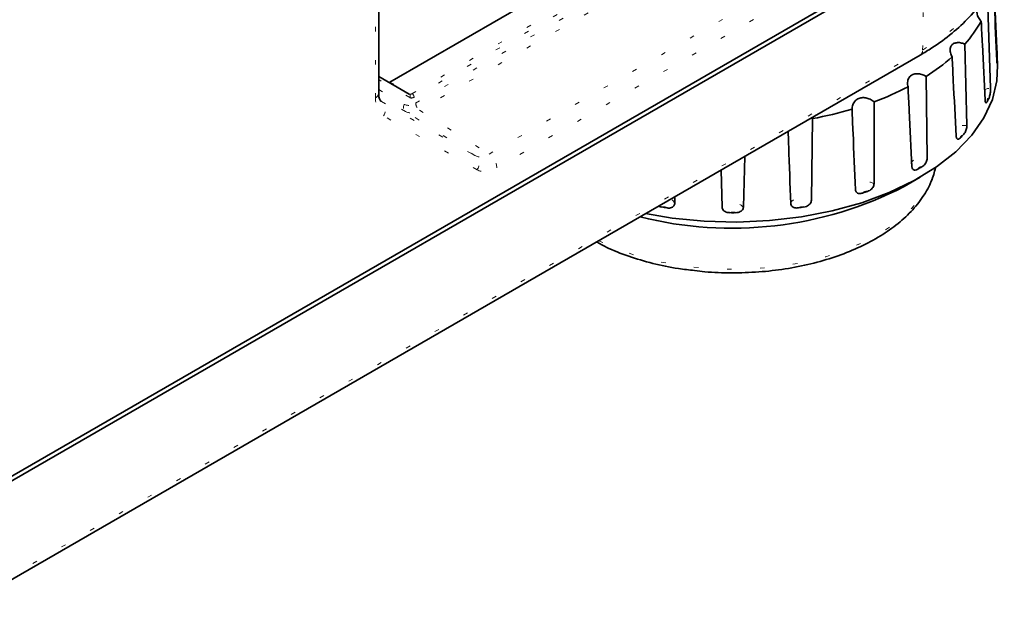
# Model space of a CAD drawing. Header units: millimetres. Extents: x 0 to 1118, y 0 to 864.
# Tile 116 of 250: x 281 to 303, y 666 to 679. Entities that reach past the tile are written whole.
import ezdxf

# ---------------------------------------------------------------- set-up
doc = ezdxf.new("R2010")
doc.units = ezdxf.units.MM
doc.linetypes.add('DOT2', pattern=[0.635, 0, -0.635])

msp = doc.modelspace()

# ---------------------------------------------------------------- linework, layer by layer
at = {"color": 7, "linetype": 'Continuous', "lineweight": 35}
for p, q in [((288.94, 677.22), (288.94, 688.637)), ((294.92, 680.774), (289.187, 677.464)), ((301.034, 680.304), (209.375, 627.39)), ((301.034, 680.406), (209.575, 627.608)), ((302.583, 679.699), (302.647, 678.211)), ((302.446, 679.129), (302.509, 677.331)), ((301.937, 678.308), (301.981, 676.502)), ((209.293, 625.152), (300.949, 678.065)), ((302.664, 677.835), (302.655, 678.052)), ((289.618, 677.201), (288.94, 677.592)), ((301.077, 677.591), (301.1, 675.78)), ((299.925, 677.027), (299.925, 675.215)), ((298.56, 676.655), (298.536, 674.844)), ((297.056, 675.817), (297.028, 674.693)), ((296.554, 674.693), (296.532, 675.515)), ((300.592, 675.15), (300.946, 675.354)), ((295.51, 674.924), (295.504, 674.773)), ((295.212, 674.694), (295.147, 674.715))]:
    msp.add_line(p, q, dxfattribs=at)
at = {"color": 7, "linetype": 'DOT2', "lineweight": 18}
for p, q in [((288.867, 677.118), (288.867, 688.535)), ((289.678, 677.208), (295.397, 680.51)), ((295.443, 680.432), (289.724, 677.131)), ((301.001, 678.175), (301.034, 680.304)), ((289.76, 676.997), (295.407, 680.257)), ((295.492, 680.105), (289.845, 676.846)), ((291.388, 675.866), (297.08, 679.152)), ((297.251, 678.85), (291.558, 675.563)), ((209.343, 625.263), (301.001, 678.175)), ((289.631, 677.122), (288.94, 677.52)), ((289.187, 677.464), (289.678, 677.208)), ((288.94, 677.301), (289.51, 676.972)), ((289.533, 676.815), (288.948, 677.152)), ((289.002, 677.032), (291.075, 675.835)), ((291.075, 675.835), (289.533, 676.815)), ((289.845, 676.846), (291.388, 675.866)), ((291.121, 675.52), (289.048, 676.717))]:
    msp.add_line(p, q, dxfattribs=at)
at = {"color": 7, "linetype": 'DOT2', "lineweight": 18, "flags": 128}
for points in [[(301.001, 678.175), (301.498, 678.499), (301.924, 678.855), (302.272, 679.238), (302.537, 679.643), (302.717, 680.062), (302.807, 680.492), (302.812, 680.548)], [(302.372, 677.297), (302.436, 677.32), (302.509, 677.331)], [(302.473, 677.115), (302.461, 677.108), (302.45, 677.1), (302.442, 677.092), (302.437, 677.082), (302.434, 677.073), (302.433, 677.063), (302.436, 677.053), (302.441, 677.044)], [(301.903, 676.294), (301.888, 676.29), (301.874, 676.284), (301.862, 676.277), (301.853, 676.269), (301.845, 676.26), (301.841, 676.25), (301.839, 676.241), (301.839, 676.231)], [(300.744, 675.653), (300.748, 675.673), (300.773, 675.714), (300.818, 675.749), (300.879, 675.775), (300.951, 675.79), (301.026, 675.791), (301.1, 675.78)], [(293.817, 673.947), (294.057, 673.836), (294.588, 673.636), (295.163, 673.482), (295.769, 673.375), (296.395, 673.317), (297.029, 673.311), (297.658, 673.356), (298.27, 673.45), (298.853, 673.593), (299.397, 673.782), (299.889, 674.012), (300.322, 674.28), (300.685, 674.579), (300.973, 674.905), (301.179, 675.251), (301.291, 675.572)], [(298.078, 674.773), (298.097, 674.815), (298.138, 674.852), (298.195, 674.881), (298.265, 674.898), (298.34, 674.903), (298.415, 674.895), (298.482, 674.875), (298.536, 674.844)]]:
    msp.add_lwpolyline(points, dxfattribs=at)
at = {"color": 7, "linetype": 'Continuous', "lineweight": 35, "flags": 128}
msp.add_lwpolyline([(294.859, 674.549), (295.446, 674.45), (296.159, 674.38), (296.881, 674.36), (297.603, 674.393), (298.312, 674.476), (298.997, 674.608), (299.65, 674.789), (300.259, 675.014), (300.815, 675.281), (301.311, 675.585), (301.738, 675.922), (302.09, 676.287), (302.361, 676.674), (302.549, 677.077), (302.649, 677.491), (302.664, 677.835)], dxfattribs=at)
at = {"color": 7, "linetype": 'Continuous', "lineweight": 35}
for centre, radius, start, end in [((299.826, 680.206), 2.838, 318.0452, 330.6347), ((298.712, 681.336), 4.429, 302.2784, 311.6325), ((300.702, 677.956), 1.955, 358.9316, 1.0684), ((297.657, 683.163), 6.541, 290.2862, 297.4975), ((300.316, 678.073), 2.361, 334.1594, 336.0437), ((297.005, 685.093), 8.58, 280.4396, 286.4565), ((299.331, 678.803), 3.592, 314.2847, 315.7091), ((298.174, 680.351), 5.531, 299.4632, 300.5315), ((296.772, 682.571), 8.347, 255.8705, 297.2371), ((297.28, 682.356), 7.73, 288.0058, 288.8604), ((296.723, 684.062), 9.488, 260.8342, 261.5797), ((296.859, 684.062), 9.488, 278.4203, 279.1658), ((296.791, 684.731), 10.162, 269.6439, 270.3561)]:
    msp.add_arc(centre, radius, start, end, dxfattribs=at)
at = {"color": 7, "linetype": 'DOT2', "lineweight": 18}
for centre, radius, start, end in [((300.878, 678.166), 0.124, 305.3585, 4.6077), ((288.817, 677.231), 0.124, 293.8208, 354.859), ((288.857, 676.85), 0.233, 325.1008, 51.41), ((289.584, 677.155), 0.0575, 324.6812, 53.776), ((289.629, 677.127), 0.0955, 2.4996, 58.6553), ((289.606, 676.906), 0.116, 145.1008, 231.41), ((289.953, 677.006), 0.193, 182.6952, 236.15), ((301.936, 676.157), 0.348, 82.5841, 125.7697), ((290.93, 675.653), 0.233, 325.1008, 51.41), ((291.173, 675.545), 0.386, 2.6952, 56.15), ((300.978, 675.493), 0.0946, 86.9534, 153.0412), ((299.772, 674.925), 0.327, 62.2932, 141.613), ((295.357, 674.725), 0.155, 17.9031, 68.239), ((299.76, 674.914), 0.129, 81.8858, 134.9804), ((295.251, 674.542), 0.157, 58.08, 104.3339), ((296.791, 674.455), 0.336, 45.1305, 134.8695), ((298.331, 674.542), 0.157, 75.6661, 121.92), ((296.791, 674.414), 0.168, 67.9252, 112.0748)]:
    msp.add_arc(centre, radius, start, end, dxfattribs=at)
for centre, major_axis, ratio, start_param, end_param in [((289.486, 677.476), (0.438, 0.758), 0.57709, 2.35687, 3.141764), ((289.68, 677.31), (0.065, 0.107), 0.570756, 3.152816, 3.937709), ((289.724, 677.284), (0.094, 0.163), 0.57709, 3.141259, 3.926153), ((289.76, 677.405), (0.25, 0.433), 0.57709, 3.141259, 3.926153), ((289.849, 677.354), (0.317, 0.539), 0.574822, 3.146353, 3.931246), ((291.382, 676.381), (0.303, 0.547), 0.581442, 3.130847, 3.91574), ((291.559, 676.279), (0.437, 0.758), 0.57709, 3.141259, 3.926153)]:
    msp.add_ellipse(centre, major_axis=major_axis, ratio=ratio, start_param=start_param, end_param=end_param, dxfattribs=at)
at = {"color": 7, "linetype": 'Continuous', "lineweight": 35}
for points, knots in [([(300.949, 678.065), (301.037, 678.117), (301.289, 678.268), (301.663, 678.544), (302.045, 678.901), (302.356, 679.283), (302.594, 679.686), (302.743, 680.103), (302.813, 680.39), (302.811, 680.536), (302.811, 680.539)], [0, 0, 0, 0, 0.081161, 0.235136, 0.389196, 0.542861, 0.69558, 0.84677, 0.996152, 1, 1, 1, 1]), ([(302.647, 677.937), (302.629, 678.344), (302.603, 678.922), (302.578, 679.501), (302.57, 679.672)], [0, 0, 0, 0, 0.70422, 1, 1, 1, 1]), ([(302.3, 678.814), (302.289, 678.828), (302.254, 678.87), (302.214, 678.947), (302.199, 679.032), (302.221, 679.096), (302.269, 679.133), (302.338, 679.147), (302.401, 679.141), (302.439, 679.131), (302.446, 679.129)], [0, 0, 0, 0, 0.07715, 0.239942, 0.403542, 0.546428, 0.678221, 0.813848, 0.964341, 1, 1, 1, 1]), ([(302.386, 677.067), (302.366, 677.476), (302.337, 678.058), (302.308, 678.641), (302.3, 678.814)], [0, 0, 0, 0, 0.70422, 1, 1, 1, 1]), ([(301.654, 678.026), (301.647, 678.041), (301.623, 678.088), (301.605, 678.169), (301.619, 678.255), (301.667, 678.312), (301.736, 678.341), (301.82, 678.344), (301.89, 678.327), (301.929, 678.311), (301.937, 678.308)], [0, 0, 0, 0, 0.07715, 0.239942, 0.403542, 0.546428, 0.678221, 0.813848, 0.964341, 1, 1, 1, 1]), ([(302.647, 678.211), (302.648, 678.197), (302.649, 678.169), (302.652, 678.12), (302.654, 678.072), (302.656, 678.027), (302.657, 678.004), (302.657, 677.992)], [0, 0, 0, 0, 0.189173, 0.378299, 0.56892, 0.766752, 1, 1, 1, 1]), ([(301.744, 676.265), (301.723, 676.678), (301.692, 677.264), (301.663, 677.852), (301.654, 678.026)], [0, 0, 0, 0, 0.70422, 1, 1, 1, 1]), ([(302.657, 677.919), (302.656, 677.905), (302.656, 677.881), (302.653, 677.877), (302.65, 677.891), (302.648, 677.915), (302.648, 677.932), (302.647, 677.937)], [0, 0, 0, 0, 0.328129, 0.529806, 0.731946, 0.925571, 1, 1, 1, 1]), ([(300.677, 677.361), (300.674, 677.377), (300.663, 677.426), (300.668, 677.509), (300.711, 677.59), (300.782, 677.639), (300.867, 677.655), (300.96, 677.645), (301.031, 677.617), (301.07, 677.596), (301.077, 677.591)], [0, 0, 0, 0, 0.07715, 0.2399417, 0.4035425, 0.5464281, 0.6782206, 0.8138479, 0.964341, 1, 1, 1, 1]), ([(300.764, 675.587), (300.743, 676.003), (300.714, 676.594), (300.686, 677.186), (300.677, 677.361)], [0, 0, 0, 0, 0.70422, 1, 1, 1, 1]), ([(302.509, 677.331), (302.509, 677.317), (302.51, 677.289), (302.505, 677.24), (302.498, 677.193), (302.487, 677.148), (302.478, 677.126), (302.473, 677.115)], [0, 0, 0, 0, 0.189173, 0.378299, 0.56892, 0.766752, 1, 1, 1, 1]), ([(288.996, 677.036), (288.993, 677.038), (288.984, 677.044), (288.958, 677.079), (288.941, 677.159), (288.94, 677.213), (288.94, 677.22)], [0, 0, 0, 0, 0.202114, 0.580499, 0.943338, 1, 1, 1, 1]), ([(299.436, 676.864), (299.436, 676.88), (299.439, 676.931), (299.468, 677.011), (299.535, 677.083), (299.625, 677.12), (299.719, 677.123), (299.816, 677.098), (299.884, 677.06), (299.919, 677.033), (299.925, 677.027)], [0, 0, 0, 0, 0.07715, 0.239942, 0.403542, 0.546428, 0.678221, 0.813848, 0.964341, 1, 1, 1, 1]), ([(302.441, 677.044), (302.433, 677.03), (302.421, 677.008), (302.404, 677.005), (302.393, 677.02), (302.388, 677.044), (302.387, 677.062), (302.386, 677.067)], [0, 0, 0, 0, 0.328129, 0.529806, 0.731946, 0.925571, 1, 1, 1, 1]), ([(299.514, 675.078), (299.495, 675.497), (299.468, 676.092), (299.443, 676.688), (299.436, 676.864)], [0, 0, 0, 0, 0.70422, 1, 1, 1, 1]), ([(298.078, 674.773), (298.062, 675.195), (298.042, 675.728), (298.024, 676.262), (298.02, 676.374)], [0, 0, 0, 0, 0.790699, 1, 1, 1, 1]), ([(301.981, 676.502), (301.981, 676.488), (301.98, 676.46), (301.969, 676.412), (301.953, 676.367), (301.93, 676.325), (301.912, 676.305), (301.903, 676.294)], [0, 0, 0, 0, 0.189173, 0.378299, 0.56892, 0.766752, 1, 1, 1, 1]), ([(301.839, 676.231), (301.825, 676.219), (301.802, 676.199), (301.773, 676.2), (301.754, 676.217), (301.746, 676.242), (301.745, 676.26), (301.744, 676.265)], [0, 0, 0, 0, 0.328129, 0.529806, 0.731946, 0.925571, 1, 1, 1, 1]), ([(301.1, 675.78), (301.099, 675.766), (301.097, 675.738), (301.081, 675.692), (301.056, 675.65), (301.023, 675.612), (300.997, 675.596), (300.983, 675.587)], [0, 0, 0, 0, 0.189173, 0.378299, 0.56892, 0.766752, 1, 1, 1, 1]), ([(295.946, 673.286), (296.021, 673.276), (296.291, 673.241), (296.769, 673.228), (297.368, 673.247), (297.957, 673.315), (298.527, 673.428), (299.067, 673.584), (299.568, 673.781), (300.022, 674.017), (300.42, 674.288), (300.756, 674.591), (301.019, 674.92), (301.203, 675.245), (301.26, 675.466), (301.285, 675.563)], [0, 0, 0, 0, 0.031471, 0.113357, 0.195237, 0.277141, 0.359098, 0.441146, 0.523318, 0.605638, 0.688103, 0.77063, 0.852958, 0.934688, 1, 1, 1, 1]), ([(300.894, 675.535), (300.874, 675.526), (300.842, 675.51), (300.802, 675.517), (300.777, 675.537), (300.766, 675.563), (300.765, 675.581), (300.764, 675.587)], [0, 0, 0, 0, 0.328129, 0.529806, 0.731946, 0.925571, 1, 1, 1, 1]), ([(299.669, 675.005), (299.645, 674.999), (299.605, 674.989), (299.557, 675.002), (299.528, 675.026), (299.516, 675.054), (299.514, 675.073), (299.514, 675.078)], [0, 0, 0, 0, 0.328129, 0.529806, 0.731946, 0.925571, 1, 1, 1, 1]), ([(299.925, 675.215), (299.923, 675.201), (299.921, 675.173), (299.9, 675.13), (299.868, 675.092), (299.827, 675.06), (299.796, 675.048), (299.779, 675.041)], [0, 0, 0, 0, 0.189173, 0.378299, 0.56892, 0.766752, 1, 1, 1, 1]), ([(298.536, 674.844), (298.534, 674.83), (298.531, 674.803), (298.507, 674.763), (298.471, 674.73), (298.424, 674.705), (298.389, 674.698), (298.37, 674.694)], [0, 0, 0, 0, 0.189173, 0.378299, 0.56892, 0.766752, 1, 1, 1, 1]), ([(295.504, 674.773), (295.502, 674.76), (295.498, 674.734), (295.473, 674.702), (295.436, 674.68), (295.388, 674.67), (295.353, 674.673), (295.334, 674.675)], [0, 0, 0, 0, 0.189173, 0.378299, 0.56892, 0.766752, 1, 1, 1, 1]), ([(296.728, 674.569), (296.7, 674.571), (296.655, 674.574), (296.601, 674.603), (296.569, 674.637), (296.556, 674.669), (296.554, 674.688), (296.554, 674.693)], [0, 0, 0, 0, 0.328129, 0.529806, 0.731946, 0.925571, 1, 1, 1, 1]), ([(297.028, 674.693), (297.026, 674.68), (297.022, 674.653), (296.997, 674.617), (296.96, 674.59), (296.91, 674.572), (296.874, 674.57), (296.854, 674.569)], [0, 0, 0, 0, 0.189173, 0.378299, 0.56892, 0.766752, 1, 1, 1, 1]), ([(298.248, 674.675), (298.221, 674.673), (298.177, 674.669), (298.125, 674.69), (298.093, 674.719), (298.08, 674.749), (298.078, 674.768), (298.078, 674.773)], [0, 0, 0, 0, 0.328129, 0.529806, 0.731946, 0.925571, 1, 1, 1, 1]), ([(293.769, 673.919), (293.84, 673.88), (294.059, 673.76), (294.478, 673.598), (295.013, 673.439), (295.507, 673.333), (295.825, 673.299), (295.946, 673.286)], [0, 0, 0, 0, 0.118626, 0.362682, 0.606522, 0.850109, 1, 1, 1, 1])]:
    msp.add_open_spline(points, degree=3, knots=knots, dxfattribs=at)

doc.saveas('drawing.dxf')
